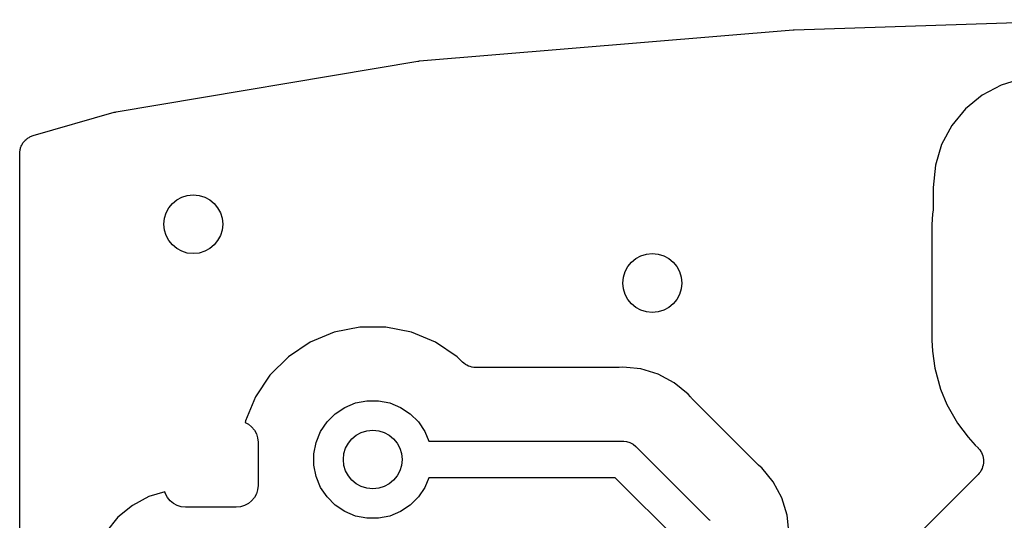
# Model space of a CAD drawing. Extents: x 59.9 to 90.6, y -72.1 to -46.5.
# Tile 10 of 24: x 67.2 to 73.9, y -49.9 to -46.5. Entities that reach past the tile are written whole.
import ezdxf

# ---------------------------------------------------------------- set-up
doc = ezdxf.new("R2010")
doc.units = 0
doc.header["$MEASUREMENT"] = 0
doc.layers.add('BLACK', color=7, linetype='CONTINUOUS')

msp = doc.modelspace()

# ---------------------------------------------------------------- linework, layer by layer
at = {"layer": 'BLACK', "linetype": 'CONTINUOUS'}
for p, q in [((72.4633, -46.5785), (74.5499, -46.5093)), ((69.9175, -46.7896), (72.457, -46.5788)), ((72.457, -46.5788), (72.4588, -46.5787)), ((72.4588, -46.5787), (72.4611, -46.5788)), ((72.4611, -46.5788), (72.4633, -46.5785)), ((67.8565, -47.1361), (69.9069, -46.7909)), ((69.9069, -46.7909), (69.9086, -46.7907)), ((69.9086, -46.7907), (69.9131, -46.7904)), ((69.9131, -46.7904), (69.9175, -46.7896)), ((74.0107, -46.9119), (73.8707, -46.9544)), ((73.8707, -46.9544), (73.7417, -47.0233)), ((73.7417, -47.0233), (73.6286, -47.1161)), ((73.6286, -47.1161), (73.5358, -47.2292)), ((67.292, -47.297), (67.8426, -47.1392)), ((67.8426, -47.1392), (67.8443, -47.1388)), ((67.8443, -47.1388), (67.8505, -47.1377)), ((67.8505, -47.1377), (67.8565, -47.1361)), ((73.5358, -47.2292), (73.4669, -47.3582)), ((67.2481, -47.3195), (67.253, -47.3164)), ((67.253, -47.3164), (67.2575, -47.3128)), ((67.2575, -47.3128), (67.2634, -47.3097)), ((67.2634, -47.3097), (67.269, -47.3061)), ((67.269, -47.3061), (67.2743, -47.304)), ((67.2743, -47.304), (67.2794, -47.3013)), ((67.2794, -47.3013), (67.2858, -47.2995)), ((67.2858, -47.2995), (67.292, -47.297)), ((67.2048, -47.3863), (67.2062, -47.3798)), ((67.2062, -47.3798), (67.2085, -47.3745)), ((67.2085, -47.3745), (67.2103, -47.3691)), ((67.2103, -47.3691), (67.2135, -47.3632)), ((67.2135, -47.3632), (67.2162, -47.3571)), ((67.2162, -47.3571), (67.2194, -47.3524)), ((67.2194, -47.3524), (67.2222, -47.3473)), ((67.2222, -47.3473), (67.2265, -47.3422)), ((67.2265, -47.3422), (67.2303, -47.3368)), ((67.2303, -47.3368), (67.2344, -47.3328)), ((67.2344, -47.3328), (67.2381, -47.3284)), ((67.2381, -47.3284), (67.2433, -47.3242)), ((67.2433, -47.3242), (67.2481, -47.3195)), ((73.4669, -47.3582), (73.4244, -47.4982)), ((67.2, -47.4173), (67.2008, -47.4107)), ((67.2, -47.4191), (67.2, -47.4173)), ((67.2, -53.7938), (67.2, -47.4191)), ((67.2008, -47.4107), (67.2009, -47.404)), ((67.2009, -47.404), (67.2021, -47.3984)), ((67.2021, -47.3984), (67.2028, -47.3927)), ((67.2028, -47.3927), (67.2048, -47.3863)), ((73.4244, -47.4982), (73.4095, -47.65)), ((73.4095, -47.65), (73.4095, -47.787)), ((73.4048, -47.8306), (73.4, -47.9042)), ((73.4084, -47.8036), (73.4048, -47.8306)), ((73.4086, -47.7961), (73.4084, -47.8036)), ((73.4095, -47.7888), (73.4086, -47.7961)), ((73.4095, -47.787), (73.4095, -47.7888)), ((73.4, -47.9042), (73.4, -48.6887)), ((69.3375, -48.6346), (69.1737, -48.7024)), ((69.5114, -48.6), (69.3375, -48.6346)), ((69.6886, -48.6), (69.5114, -48.6)), ((69.8625, -48.6346), (69.6886, -48.6)), ((70.0263, -48.7024), (69.8625, -48.6346)), ((69.1737, -48.7024), (69.0263, -48.8009)), ((70.1737, -48.8009), (70.0263, -48.7024)), ((73.4, -48.6887), (73.4048, -48.7623)), ((73.4048, -48.7623), (73.4202, -48.8793)), ((69.0263, -48.8009), (68.9009, -48.9263)), ((70.2106, -48.8378), (70.1737, -48.8009)), ((70.2197, -48.8452), (70.2106, -48.8378)), ((70.2286, -48.8528), (70.2197, -48.8452)), ((70.2292, -48.8531), (70.2286, -48.8528)), ((70.2297, -48.8535), (70.2292, -48.8531)), ((70.24, -48.8591), (70.2297, -48.8535)), ((70.2504, -48.8647), (70.24, -48.8591)), ((70.251, -48.8649), (70.2504, -48.8647)), ((70.2516, -48.8652), (70.251, -48.8649)), ((70.2628, -48.8687), (70.2516, -48.8652)), ((70.274, -48.8722), (70.2628, -48.8687)), ((70.2747, -48.8723), (70.274, -48.8722)), ((70.2753, -48.8725), (70.2747, -48.8723)), ((70.2869, -48.8737), (70.2753, -48.8725)), ((70.2986, -48.875), (70.2869, -48.8737)), ((70.2999, -48.875), (70.2986, -48.875)), ((70.3, -48.875), (70.2999, -48.875)), ((70.3004, -48.875), (70.3, -48.875)), ((70.3, -48.875), (70.3, -48.875)), ((71.2631, -48.875), (70.3004, -48.875)), ((71.2684, -48.8745), (71.2631, -48.875)), ((71.2737, -48.8745), (71.2684, -48.8745)), ((71.2755, -48.8744), (71.2737, -48.8745)), ((71.3, -48.872), (71.2755, -48.8744)), ((71.3245, -48.8744), (71.3, -48.872)), ((71.4225, -48.884), (71.3245, -48.8744)), ((71.3245, -48.8744), (71.3245, -48.8744)), ((71.5403, -48.9198), (71.4225, -48.884)), ((71.6489, -48.9778), (71.5403, -48.9198)), ((73.4202, -48.8793), (73.4583, -49.0213)), ((68.9009, -48.9263), (68.8024, -49.0737)), ((71.7441, -49.0559), (71.6489, -48.9778)), ((71.7597, -49.0749), (71.7441, -49.0559)), ((73.4583, -49.0213), (73.5019, -49.1265)), ((68.8024, -49.0737), (68.7346, -49.2375)), ((69.4105, -49.1455), (69.4833, -49.1154)), ((69.4833, -49.1154), (69.5606, -49.1)), ((69.5606, -49.1), (69.6394, -49.1)), ((69.6394, -49.1), (69.7167, -49.1154)), ((69.7167, -49.1154), (69.7895, -49.1455)), ((71.7635, -49.0787), (71.7597, -49.0749)), ((71.7668, -49.0829), (71.7635, -49.0787)), ((71.7681, -49.0842), (71.7668, -49.0829)), ((72.2158, -49.5319), (71.7681, -49.0842)), ((69.2893, -49.245), (69.345, -49.1893)), ((69.345, -49.1893), (69.4105, -49.1455)), ((69.7895, -49.1455), (69.855, -49.1893)), ((69.855, -49.1893), (69.9107, -49.245)), ((73.5019, -49.1265), (73.5754, -49.2539)), ((68.7346, -49.2375), (68.7325, -49.2481)), ((68.7325, -49.2481), (68.7544, -49.2599)), ((69.2455, -49.3105), (69.2893, -49.245)), ((69.9107, -49.245), (69.9545, -49.3105)), ((73.5754, -49.2539), (73.6472, -49.3475)), ((68.7544, -49.2599), (68.7768, -49.2782)), ((68.7768, -49.2782), (68.7951, -49.3006)), ((68.7951, -49.3006), (68.8088, -49.3261)), ((69.2154, -49.3833), (69.2455, -49.3105)), ((69.9545, -49.3105), (69.9812, -49.375)), ((68.8088, -49.3261), (68.8172, -49.3537)), ((68.8172, -49.3537), (68.82, -49.3825)), ((68.82, -49.3825), (68.82, -49.6775)), ((69.2, -49.4606), (69.2154, -49.3833)), ((69.9812, -49.375), (71.2939, -49.375)), ((71.2939, -49.375), (71.3, -49.3744)), ((71.3, -49.3744), (71.3061, -49.375)), ((71.3061, -49.375), (71.3061, -49.375)), ((71.3061, -49.375), (71.3245, -49.3768)), ((71.3245, -49.3768), (71.3481, -49.384)), ((71.3481, -49.384), (71.3698, -49.3956)), ((73.6472, -49.3475), (73.6958, -49.4029)), ((71.3698, -49.3956), (71.3888, -49.4112)), ((71.3888, -49.4112), (71.3927, -49.416)), ((71.3927, -49.416), (71.8841, -49.9073)), ((73.6958, -49.4029), (73.7147, -49.4218)), ((73.7147, -49.4218), (73.7153, -49.4224)), ((73.7153, -49.4224), (73.7153, -49.4224)), ((73.7153, -49.4224), (73.7153, -49.4225)), ((73.7153, -49.4225), (73.7159, -49.4231)), ((73.7159, -49.4231), (73.7235, -49.4325)), ((73.7235, -49.4325), (73.7309, -49.4417)), ((73.7309, -49.4417), (73.7311, -49.4421)), ((73.7311, -49.4421), (73.7314, -49.4424)), ((73.7314, -49.4424), (73.737, -49.4532)), ((73.737, -49.4532), (73.7425, -49.4636)), ((69.2, -49.5394), (69.2, -49.4606)), ((73.7425, -49.4636), (73.7426, -49.4641)), ((73.7426, -49.4641), (73.7428, -49.4644)), ((73.7428, -49.4644), (73.7462, -49.476)), ((73.7462, -49.476), (73.7496, -49.4874)), ((73.7506, -49.5249), (73.7494, -49.5367)), ((73.7496, -49.4874), (73.7496, -49.4878)), ((73.7496, -49.4878), (73.7497, -49.4883)), ((73.7497, -49.4883), (73.7508, -49.5002)), ((73.7519, -49.5129), (73.7506, -49.5249)), ((73.7508, -49.5002), (73.7519, -49.5121)), ((73.7519, -49.5121), (73.7519, -49.5125)), ((73.7519, -49.5125), (73.7519, -49.5129)), ((69.2154, -49.6167), (69.2, -49.5394)), ((72.22, -49.5353), (72.2158, -49.5319)), ((72.2237, -49.5392), (72.22, -49.5353)), ((72.2251, -49.5403), (72.2237, -49.5392)), ((72.2441, -49.5559), (72.2251, -49.5403)), ((72.3222, -49.6511), (72.2441, -49.5559)), ((73.7222, -49.5923), (73.7147, -49.6014)), ((73.7299, -49.583), (73.7222, -49.5923)), ((73.7302, -49.5826), (73.7299, -49.583)), ((73.7304, -49.5823), (73.7302, -49.5826)), ((73.7361, -49.5718), (73.7304, -49.5823)), ((73.7418, -49.5612), (73.7361, -49.5718)), ((73.7419, -49.5608), (73.7418, -49.5612)), ((73.7421, -49.5604), (73.7419, -49.5608)), ((73.7456, -49.5491), (73.7421, -49.5604)), ((73.7492, -49.5376), (73.7456, -49.5491)), ((73.7493, -49.5371), (73.7492, -49.5376)), ((73.7494, -49.5367), (73.7493, -49.5371)), ((69.2455, -49.6895), (69.2154, -49.6167)), ((69.9812, -49.625), (69.9545, -49.6895)), ((71.2482, -49.625), (69.9812, -49.625)), ((71.675, -50.0518), (71.2482, -49.625)), ((72.3802, -49.7597), (72.3222, -49.6511)), ((73.7147, -49.6014), (73.25, -50.0661)), ((68.1868, -49.7193), (68.0788, -49.7521)), ((68.1912, -49.7339), (68.1868, -49.7193)), ((68.8172, -49.7063), (68.8088, -49.7339)), ((68.82, -49.6775), (68.8172, -49.7063)), ((69.2893, -49.755), (69.2455, -49.6895)), ((69.9545, -49.6895), (69.9107, -49.755)), ((68.0788, -49.7521), (67.9664, -49.8121)), ((68.2049, -49.7594), (68.1912, -49.7339)), ((68.2232, -49.7818), (68.2049, -49.7594)), ((68.2456, -49.8001), (68.2232, -49.7818)), ((68.7768, -49.7818), (68.7544, -49.8001)), ((68.7951, -49.7594), (68.7768, -49.7818)), ((68.8088, -49.7339), (68.7951, -49.7594)), ((69.345, -49.8107), (69.2893, -49.755)), ((69.9107, -49.755), (69.855, -49.8107)), ((72.416, -49.8775), (72.3802, -49.7597)), ((67.9664, -49.8121), (67.8679, -49.8929)), ((68.2711, -49.8138), (68.2456, -49.8001)), ((68.2987, -49.8222), (68.2711, -49.8138)), ((68.3275, -49.825), (68.2987, -49.8222)), ((68.6725, -49.825), (68.3275, -49.825)), ((68.7013, -49.8222), (68.6725, -49.825)), ((68.7289, -49.8138), (68.7013, -49.8222)), ((68.7544, -49.8001), (68.7289, -49.8138)), ((69.4105, -49.8545), (69.345, -49.8107)), ((69.4833, -49.8846), (69.4105, -49.8545)), ((69.7895, -49.8545), (69.7167, -49.8846)), ((69.855, -49.8107), (69.7895, -49.8545)), ((67.8679, -49.8929), (67.7871, -49.9914)), ((69.5606, -49.9), (69.4833, -49.8846)), ((69.6394, -49.9), (69.5606, -49.9)), ((69.7167, -49.8846), (69.6394, -49.9)), ((71.8841, -49.9073), (71.8888, -49.9112)), ((71.8888, -49.9112), (71.8927, -49.9159)), ((72.4249, -49.968), (72.416, -49.8775))]:
    msp.add_line(p, q, dxfattribs=at)
at = {"layer": 'BLACK'}
for centre in [(68.3798, -47.9), (71.5, -48.3), (69.6, -49.5)]:
    msp.add_circle(centre, 0.2, dxfattribs=at)

doc.saveas('drawing.dxf')
